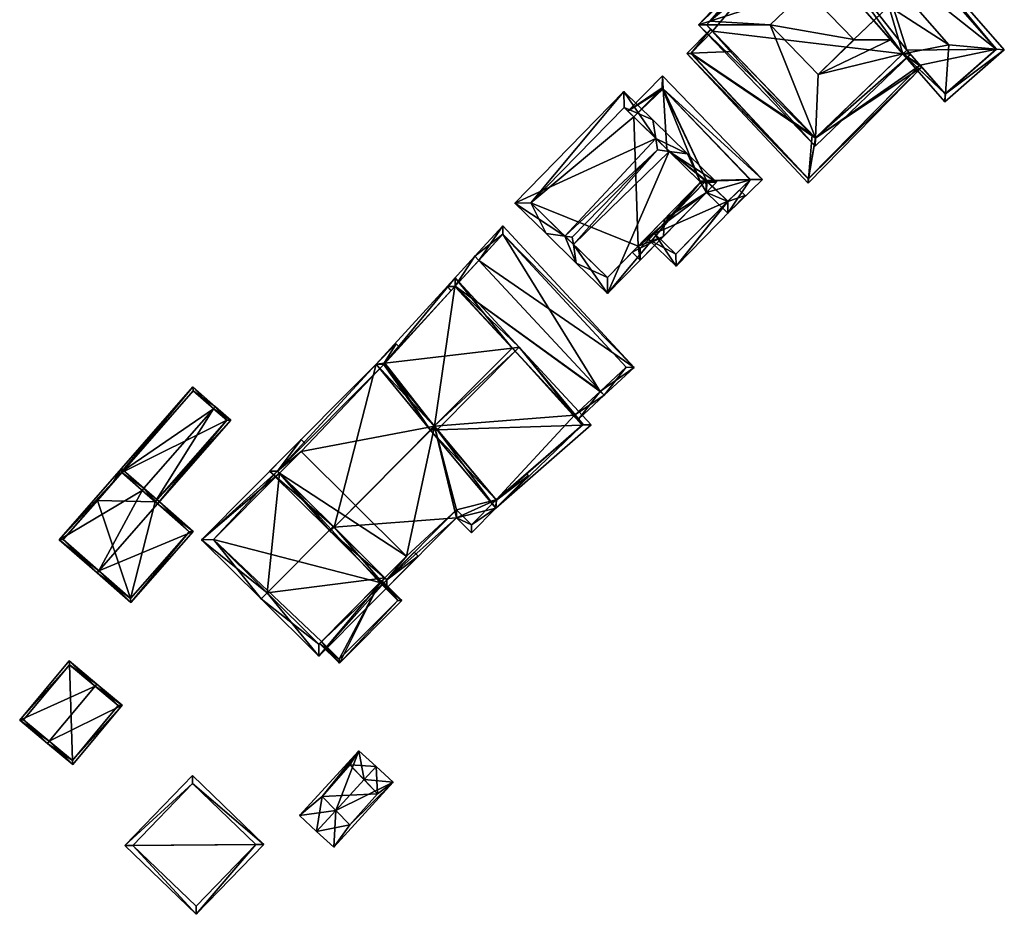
# Model space of a CAD drawing. Header units: inches. Extents: x 2528110 to 2532513, y 1151075 to 1152012.
# Tile 1 of 99: x 2528122 to 2528209, y 1151768 to 1151848. Entities that reach past the tile are written whole.
import ezdxf

# ---------------------------------------------------------------- set-up
doc = ezdxf.new("R2010")
doc.units = ezdxf.units.IN
doc.header["$MEASUREMENT"] = 0
doc.layers.add('Gebaeude Einzelhaus', color=10, linetype='Continuous')

msp = doc.modelspace()

# ---------------------------------------------------------------- meshes
at = {"layer": 'Gebaeude Einzelhaus'}
mesh = msp.add_polyface(dxfattribs=at)
corners = [(2528208.156, 1151844.92, 384.48), (2528195.738, 1151859.885, 384.011), (2528195.705, 1151859.164, 384.48), (2528208.876, 1151844.856, 384.011), (2528195.513, 1151854.965, 387.211), (2528203.969, 1151845.29, 387.211), (2528203.651, 1151840.953, 384.461), (2528203.599, 1151840.244, 384.011), (2528191.362, 1151856.061, 384.011), (2528190.461, 1151855.273, 384.011), (2528199.892, 1151844.485, 384.011), (2528198.659, 1151848.731, 385.67), (2528194.659, 1151853.307, 385.67), (2528193.305, 1151852.02, 384.011), (2528197.306, 1151847.443, 384.011), (2528208.171, 1151844.903, 384.46), (2528195.691, 1151859.18, 384.461), (2528191.708, 1151855.699, 384.461), (2528203.646, 1151840.949, 384.455), (2528200.253, 1151844.832, 384.456), (2528182.489, 1151847.071, 381.781), (2528181.796, 1151847.07, 381.304), (2528192.12, 1151836.325, 381.304), (2528192.149, 1151837.047, 381.801), (2528188.14, 1151847.076, 385.67), (2528192.379, 1151842.664, 385.67), (2528199.892, 1151844.485, 381.801), (2528198.801, 1151845.734, 383.447), (2528195.571, 1151845.731, 385.67), (2528200.582, 1151844.455, 381.304), (2528200.253, 1151844.832, 381.801), (2528195.555, 1151845.778, 385.649), (2528197.306, 1151847.443, 383.331), (2528191.794, 1151853.749, 382.918), (2528191.237, 1151854.386, 382.874), (2528191.333, 1151850.144, 385.67), (2528192.085, 1151856.028, 381.178), (2528191.178, 1151856.978, 381.166), (2528191.195, 1151856.235, 381.655), (2528191.362, 1151856.061, 381.657), (2528191.202, 1151855.921, 381.863), (2528191.708, 1151855.699, 381.661), (2528193.305, 1151852.02, 383.023), (2528195.54, 1151845.764, 385.67), (2528190.461, 1151855.273, 381.787), (2528182.786, 1151847.389, 381.757), (2528192.134, 1151837.032, 381.781), (2528191.179, 1151856.252, 381.634), (2528182.487, 1151847.073, 381.778), (2528199.892, 1151844.485, 380.578), (2528200.253, 1151844.832, 380.575), (2528201.417, 1151843.5, 380.251), (2528203.646, 1151840.949, 370.803), (2528201.417, 1151843.5, 370.803), (2528208.171, 1151844.903, 370.803), (2528195.691, 1151859.18, 370.803), (2528191.708, 1151855.699, 370.803), (2528191.362, 1151856.061, 381.643), (2528191.362, 1151856.061, 370.803), (2528190.461, 1151855.273, 370.803), (2528199.892, 1151844.485, 370.803), (2528200.253, 1151844.832, 370.803), (2528191.179, 1151856.252, 370.803), (2528182.487, 1151847.073, 370.803), (2528183.036, 1151846.502, 380.249), (2528184.761, 1151844.706, 380.688), (2528183.036, 1151846.502, 370.803), (2528191.846, 1151837.332, 380.711), (2528192.134, 1151837.032, 380.635), (2528192.147, 1151837.045, 380.635), (2528192.134, 1151837.032, 370.803)]
mesh.append_faces([[corners[k] for k in face] for face in [(35, 11, 12), (35, 43, 11), (21, 48, 20), (21, 45, 48), (38, 47, 37), (37, 45, 21), (37, 47, 45), (36, 38, 37), (36, 39, 38), (36, 41, 39), (46, 23, 22), (21, 46, 22), (21, 20, 46), (29, 26, 30), (22, 23, 29), (29, 23, 26), (43, 25, 28), (43, 24, 25), (43, 35, 24), (24, 45, 20), (20, 45, 21), (24, 35, 45), (37, 44, 38), (38, 44, 40), (44, 45, 34), (34, 45, 35), (37, 21, 44), (44, 21, 45), (28, 31, 43), (35, 42, 33), (36, 39, 41), (36, 38, 39), (39, 38, 40), (36, 37, 38), (33, 34, 35), (28, 27, 31), (31, 27, 32), (26, 29, 30), (26, 23, 29), (29, 23, 22), (28, 25, 27), (27, 25, 26), (26, 25, 23), (20, 23, 24), (24, 23, 25), (20, 22, 23), (20, 21, 22), (18, 6, 7), (19, 18, 10), (10, 18, 7), (16, 17, 8), (2, 16, 1), (0, 2, 1), (1, 16, 8), (15, 0, 3), (6, 15, 3), (7, 6, 3), (3, 0, 1), (10, 11, 14), (12, 9, 13), (11, 4, 12), (12, 4, 9), (10, 5, 11), (11, 5, 4), (10, 6, 5), (10, 7, 6), (2, 8, 4), (4, 8, 9), (2, 1, 8), (6, 0, 5), (6, 3, 0), (6, 7, 3), (0, 4, 5), (0, 2, 4), (3, 1, 0), (0, 1, 2)]], dxfattribs={"color": 13})
mesh.append_faces([[corners[k] for k in face] for face in [(31, 11, 43), (31, 14, 11), (31, 32, 14), (12, 13, 35), (35, 13, 42), (66, 60, 70), (66, 59, 60), (59, 62, 58), (66, 63, 59), (59, 63, 62), (23, 69, 26), (26, 69, 49), (68, 69, 46), (46, 69, 23), (46, 67, 68), (46, 65, 67), (64, 63, 66), (46, 20, 65), (65, 20, 64), (64, 20, 63), (20, 48, 63), (45, 63, 48), (45, 62, 63), (45, 47, 62), (57, 58, 47), (47, 58, 62), (39, 57, 38), (38, 57, 47), (61, 54, 53), (53, 54, 52), (61, 55, 54), (60, 56, 61), (61, 56, 55), (60, 59, 56), (56, 59, 58), (41, 8, 17), (41, 39, 8), (41, 57, 39), (41, 56, 57), (57, 56, 58), (16, 41, 17), (16, 55, 41), (41, 55, 56), (2, 55, 16), (2, 0, 55), (55, 0, 54), (0, 15, 54), (15, 6, 54), (18, 52, 54), (6, 18, 54), (52, 51, 53), (51, 30, 50), (52, 18, 51), (51, 18, 30), (30, 18, 19), (26, 30, 10), (10, 30, 19), (26, 49, 30), (30, 49, 50), (14, 27, 10), (10, 27, 26), (14, 32, 27), (13, 33, 42), (13, 9, 33), (33, 9, 34), (34, 9, 44), (9, 40, 44), (9, 8, 40), (40, 8, 39)]], dxfattribs={"color": 41})
mesh = msp.add_polyface(dxfattribs=at)
corners = [(2528191.529, 1151833.437, 380.251), (2528192.134, 1151837.032, 380.635), (2528191.846, 1151837.332, 380.711), (2528192.147, 1151837.045, 380.635), (2528201.582, 1151843.311, 380.205), (2528191.497, 1151833.049, 380.205), (2528199.892, 1151844.485, 380.578), (2528201.417, 1151843.5, 380.251), (2528200.253, 1151844.832, 380.575), (2528181.124, 1151844.556, 380.249), (2528184.761, 1151844.706, 380.688), (2528180.759, 1151844.541, 380.205), (2528193.002, 1151856.83, 380.224), (2528193.001, 1151857, 380.205), (2528192.993, 1151856.822, 380.226), (2528193.093, 1151856.91, 380.205), (2528191.812, 1151855.79, 380.205), (2528183.036, 1151846.502, 380.249), (2528182.863, 1151846.682, 380.205), (2528181.105, 1151844.537, 380.245), (2528191.502, 1151833.41, 380.245), (2528183.036, 1151846.502, 370.803), (2528181.105, 1151844.537, 370.803), (2528191.502, 1151833.41, 370.803), (2528201.417, 1151843.5, 370.803), (2528192.134, 1151837.032, 370.803), (2528199.892, 1151844.485, 370.803), (2528200.253, 1151844.832, 370.803)]
mesh.append_faces([[corners[k] for k in face] for face in [(9, 19, 11), (12, 14, 13), (11, 18, 9), (9, 18, 17), (16, 13, 14), (15, 12, 13), (0, 5, 20), (11, 20, 5), (11, 19, 20), (5, 0, 4), (4, 0, 7), (9, 18, 11), (9, 17, 18), (9, 10, 17), (13, 16, 14), (15, 13, 12), (12, 13, 14), (0, 11, 5), (0, 9, 11), (0, 2, 9), (9, 2, 10), (6, 7, 8), (3, 4, 6), (6, 4, 7), (3, 0, 4), (4, 0, 5), (3, 1, 0), (0, 1, 2)]], dxfattribs={"color": 13})
mesh.append_faces([[corners[k] for k in face] for face in [(24, 26, 27), (23, 25, 24), (24, 25, 26), (23, 22, 25), (25, 22, 21), (7, 0, 24), (24, 0, 23), (0, 20, 23), (20, 19, 23), (23, 19, 22), (19, 9, 22), (22, 9, 21), (21, 9, 17)]], dxfattribs={"color": 41})
mesh = msp.add_polyface(dxfattribs=at)
corners = [(2528178.649, 1151841.408, 377.636), (2528175.516, 1151839.43, 377.355), (2528176.052, 1151838.905, 377.601), (2528178.579, 1151842.561, 377.355), (2528178.976, 1151836.046, 378.94), (2528187.462, 1151833.359, 377.308), (2528182.531, 1151833.232, 378.696), (2528186.354, 1151833.331, 377.62), (2528182.425, 1151833.23, 378.725), (2528181.87, 1151833.216, 378.881), (2528176.428, 1151827.454, 377.626), (2528175.904, 1151826.917, 377.355), (2528176.619, 1151826.218, 377.355), (2528178.68, 1151828.325, 378.421), (2528178.729, 1151829.449, 378.724), (2528178.745, 1151829.822, 378.825), (2528181.969, 1151833.119, 378.826), (2528182.49, 1151832.223, 378.421), (2528184.38, 1151830.375, 377.355), (2528178.575, 1151841.485, 377.601), (2528186.402, 1151833.377, 377.595), (2528176.607, 1151827.279, 377.626), (2528184.383, 1151831.421, 377.649), (2528182.531, 1151833.233, 378.696), (2528182.478, 1151833.284, 378.697), (2528186.402, 1151833.377, 370.765), (2528178.575, 1151841.485, 370.765), (2528176.052, 1151838.905, 370.765), (2528176.428, 1151827.454, 370.765), (2528176.607, 1151827.279, 370.765), (2528177.89, 1151828.591, 376.88), (2528182.437, 1151833.243, 376.88), (2528177.89, 1151828.591, 370.765), (2528182.478, 1151833.284, 376.88), (2528182.519, 1151833.245, 376.88), (2528184.368, 1151831.436, 376.88), (2528184.383, 1151831.421, 376.88), (2528184.368, 1151831.436, 370.765), (2528184.383, 1151831.421, 370.765), (2528182.478, 1151833.284, 370.765), (2528181.969, 1151833.119, 370.765)]
mesh.append_faces([[corners[k] for k in face] for face in [(8, 24, 23), (5, 7, 20), (23, 22, 17), (8, 23, 17), (7, 18, 22), (22, 18, 17), (7, 5, 18), (14, 17, 13), (14, 8, 17), (13, 21, 14), (21, 11, 10), (13, 12, 21), (21, 12, 11), (0, 5, 20), (0, 3, 5), (3, 19, 1), (1, 19, 2), (3, 0, 19), (7, 18, 5), (8, 17, 6), (6, 17, 7), (7, 17, 18), (17, 14, 13), (17, 15, 14), (8, 16, 17), (17, 16, 15), (8, 9, 16), (10, 14, 15), (10, 13, 14), (10, 12, 13), (10, 11, 12), (6, 4, 8), (8, 4, 9), (5, 0, 7), (7, 0, 6), (6, 0, 4), (5, 3, 0), (0, 2, 4), (3, 1, 0), (0, 1, 2)]], dxfattribs={"color": 13})
mesh.append_faces([[corners[k] for k in face] for face in [(26, 40, 27), (40, 32, 28), (28, 32, 29), (26, 39, 40), (40, 39, 32), (26, 25, 39), (39, 25, 37), (37, 25, 38), (7, 36, 25), (25, 36, 38), (7, 22, 36), (36, 37, 38), (36, 35, 37), (36, 22, 35), (35, 22, 34), (34, 22, 23), (33, 23, 24), (33, 34, 23), (20, 7, 25), (31, 24, 8), (31, 33, 24), (30, 29, 32), (30, 21, 29), (8, 14, 31), (31, 14, 30), (30, 14, 21), (29, 21, 28), (28, 21, 10), (2, 19, 27), (27, 19, 26), (19, 0, 26), (0, 25, 26), (0, 20, 25)]], dxfattribs={"color": 41})
mesh = msp.add_polyface(dxfattribs=at)
corners = [(2528177.994, 1151837.006, 386.605), (2528180.821, 1151835.64, 385.687), (2528177.74, 1151838.653, 385.687), (2528179.169, 1151835.857, 386.605), (2528178.151, 1151835.991, 387.171), (2528175.179, 1151841.158, 383.221), (2528165.518, 1151831.279, 383.221), (2528169.939, 1151828.353, 386.806), (2528168.288, 1151828.57, 385.889), (2528170.596, 1151828.266, 387.171), (2528170.951, 1151825.965, 385.889), (2528170.697, 1151827.613, 386.807), (2528173.723, 1151823.256, 383.221), (2528183.383, 1151833.135, 383.221), (2528175.195, 1151839.744, 383.91), (2528166.931, 1151831.295, 383.909), (2528173.706, 1151824.67, 383.91), (2528181.969, 1151833.119, 383.909), (2528178.976, 1151836.046, 378.94), (2528176.052, 1151838.905, 377.601), (2528175.195, 1151839.744, 370.765), (2528181.87, 1151833.216, 378.881), (2528181.969, 1151833.119, 378.826), (2528176.052, 1151838.905, 370.765), (2528166.931, 1151831.295, 370.765), (2528173.706, 1151824.67, 370.765), (2528176.428, 1151827.454, 377.626), (2528178.745, 1151829.822, 378.825), (2528176.428, 1151827.454, 370.765), (2528181.969, 1151833.119, 370.765)]
mesh.append_faces([[corners[k] for k in face] for face in [(12, 17, 13), (13, 17, 1), (1, 17, 3), (12, 16, 17), (12, 10, 16), (16, 10, 11), (11, 10, 7), (7, 10, 8), (1, 0, 2), (1, 3, 0), (5, 15, 6), (6, 15, 8), (8, 15, 7), (0, 14, 2), (2, 14, 5), (5, 14, 15), (11, 4, 9), (11, 3, 4), (3, 13, 1), (10, 12, 11), (11, 12, 3), (3, 12, 13), (7, 11, 9), (8, 10, 7), (7, 10, 11), (0, 7, 4), (4, 7, 9), (0, 6, 7), (7, 6, 8), (2, 5, 0), (0, 5, 6), (3, 0, 4), (3, 1, 0), (0, 1, 2)]], dxfattribs={"color": 13})
mesh.append_faces([[corners[k] for k in face] for face in [(23, 24, 20), (23, 28, 24), (24, 28, 25), (23, 29, 28), (17, 27, 22), (26, 25, 28), (17, 16, 27), (27, 16, 26), (26, 16, 25), (7, 16, 11), (7, 15, 16), (16, 15, 25), (25, 15, 24), (15, 20, 24), (15, 14, 20), (20, 19, 23), (18, 17, 21), (21, 17, 22), (18, 3, 17), (18, 0, 3), (20, 14, 19), (19, 14, 18), (18, 14, 0)]], dxfattribs={"color": 41})
mesh = msp.add_polyface(dxfattribs=at)
corners = [(2528177.89, 1151828.591, 376.88), (2528177.365, 1151828.054, 376.88), (2528179.791, 1151825.683, 376.88), (2528184.383, 1151831.421, 376.88), (2528185.919, 1151831.949, 376.88), (2528184.368, 1151831.436, 376.88), (2528185.426, 1151832.431, 376.88), (2528182.437, 1151833.243, 376.88), (2528182.519, 1151833.245, 376.88), (2528182.478, 1151833.284, 376.88), (2528179.779, 1151826.743, 376.88), (2528177.89, 1151828.591, 370.765), (2528179.779, 1151826.743, 370.765), (2528184.368, 1151831.436, 370.765), (2528182.478, 1151833.284, 370.765)]
mesh.append_faces([[corners[k] for k in face] for face in [(4, 3, 6), (3, 10, 5), (10, 1, 0), (4, 2, 3), (3, 2, 10), (10, 2, 1), (7, 8, 9), (0, 5, 7), (7, 5, 8), (3, 4, 6), (0, 2, 5), (5, 2, 3), (3, 2, 4), (0, 1, 2)]], dxfattribs={"color": 13})
mesh.append_faces([[corners[k] for k in face] for face in [(11, 13, 12), (11, 14, 13), (12, 13, 10), (10, 13, 5), (12, 10, 11), (11, 10, 0)]], dxfattribs={"color": 41})
mesh = msp.add_polyface(dxfattribs=at)
corners = [(2528170.796, 1151812.492, 379.662), (2528171.135, 1151812.126, 379.662), (2528173.424, 1151814.254, 381.091), (2528173.084, 1151814.619, 381.091), (2528160.216, 1151823.904, 379.671), (2528162.319, 1151826.199, 381.091), (2528161.978, 1151826.566, 381.091), (2528159.519, 1151823.884, 379.432), (2528159.871, 1151823.528, 379.439), (2528159.861, 1151823.516, 379.432), (2528160.2, 1151823.886, 379.66), (2528176.08, 1151816.723, 379.432), (2528164.436, 1151829.25, 379.432), (2528173.059, 1151814.596, 381.075), (2528175.374, 1151816.749, 379.66), (2528164.439, 1151828.513, 379.66), (2528173.059, 1151814.596, 370.732), (2528175.374, 1151816.749, 370.732), (2528164.439, 1151828.513, 370.732), (2528160.216, 1151823.904, 370.732), (2528160.2, 1151823.886, 370.732), (2528170.796, 1151812.492, 370.732), (2528170.794, 1151812.49, 370.732)]
mesh.append_faces([[corners[k] for k in face] for face in [(7, 10, 8), (7, 4, 10), (7, 6, 4), (4, 6, 5), (13, 3, 2), (12, 15, 6), (6, 15, 5), (14, 2, 3), (12, 11, 15), (15, 11, 14), (14, 11, 2), (2, 1, 13), (13, 1, 0), (7, 8, 9), (5, 12, 6), (3, 11, 5), (5, 11, 12), (3, 2, 11), (4, 7, 10), (10, 7, 8), (8, 7, 9), (4, 6, 7), (4, 5, 6), (0, 3, 4), (4, 3, 5), (0, 2, 3), (0, 1, 2)]], dxfattribs={"color": 13})
mesh.append_faces([[corners[k] for k in face] for face in [(16, 18, 17), (21, 19, 16), (16, 19, 18), (21, 20, 19), (21, 22, 20), (16, 0, 21), (16, 13, 0), (15, 4, 5), (15, 19, 4), (4, 19, 10), (10, 19, 20), (15, 18, 19), (15, 14, 18), (18, 14, 17), (14, 16, 17), (14, 3, 16), (3, 13, 16)]], dxfattribs={"color": 41})
mesh = msp.add_polyface(dxfattribs=at)
corners = [(2528153.983, 1151817.099, 381.887), (2528160.214, 1151824.641, 381.615), (2528153.221, 1151817.009, 381.615), (2528165.287, 1151818.434, 385.921), (2528165.9, 1151818.506, 386.14), (2528165.535, 1151818.167, 386.14), (2528158.363, 1151811.519, 386.14), (2528157.995, 1151811.178, 386.14), (2528158.632, 1151811.198, 385.92), (2528163.834, 1151804.246, 381.22), (2528171.487, 1151811.608, 381.491), (2528172.274, 1151811.633, 381.22), (2528160.216, 1151823.904, 381.886), (2528153.883, 1151816.99, 381.894), (2528163.889, 1151804.958, 381.491), (2528158.38, 1151811.498, 386.126), (2528171.558, 1151811.67, 381.49), (2528160.216, 1151823.904, 379.671), (2528170.796, 1151812.492, 379.662), (2528171.558, 1151811.67, 370.732), (2528170.796, 1151812.492, 370.732), (2528153.883, 1151816.99, 381.842), (2528160.2, 1151823.886, 379.66), (2528153.883, 1151816.99, 370.732), (2528160.2, 1151823.886, 370.732), (2528153.895, 1151816.976, 381.851), (2528158.364, 1151811.518, 385.157), (2528153.895, 1151816.976, 370.732), (2528158.38, 1151811.498, 385.169), (2528163.864, 1151804.988, 381.441), (2528163.889, 1151804.958, 381.424), (2528158.382, 1151811.496, 385.17), (2528163.865, 1151804.987, 370.732), (2528163.889, 1151804.958, 370.732), (2528170.794, 1151812.49, 370.732), (2528158.38, 1151811.498, 370.732)]
mesh.append_faces([[corners[k] for k in face] for face in [(3, 12, 4), (5, 3, 4), (16, 5, 4), (11, 10, 16), (11, 16, 4), (14, 10, 9), (9, 10, 11), (8, 14, 7), (15, 8, 7), (6, 15, 7), (13, 6, 7), (7, 14, 9), (0, 13, 2), (2, 13, 7), (12, 0, 1), (4, 12, 1), (1, 0, 2), (5, 10, 4), (4, 10, 11), (6, 8, 5), (5, 8, 10), (6, 7, 8), (8, 9, 10), (10, 9, 11), (8, 7, 9), (6, 0, 7), (7, 0, 2), (5, 3, 6), (6, 3, 0), (5, 4, 3), (4, 1, 3), (3, 1, 0), (0, 1, 2)]], dxfattribs={"color": 13})
mesh.append_faces([[corners[k] for k in face] for face in [(24, 27, 23), (34, 35, 24), (24, 35, 27), (34, 32, 35), (20, 19, 34), (34, 19, 32), (32, 19, 33), (19, 10, 33), (33, 10, 30), (30, 10, 14), (19, 16, 10), (30, 32, 33), (30, 29, 32), (31, 15, 28), (29, 8, 31), (31, 8, 15), (30, 14, 29), (29, 14, 8), (26, 15, 6), (26, 28, 15), (25, 21, 27), (27, 21, 23), (6, 13, 26), (26, 13, 25), (25, 13, 21), (23, 22, 24), (22, 12, 17), (21, 0, 23), (23, 0, 22), (22, 0, 12), (21, 13, 0), (18, 19, 20), (18, 16, 19), (18, 5, 16), (18, 3, 5), (18, 17, 3), (3, 17, 12)]], dxfattribs={"color": 41})
mesh = msp.add_polyface(dxfattribs=at)
corners = [(2528149.489, 1151802.556, 385.17), (2528149.136, 1151802.201, 385.17), (2528154.168, 1151797.196, 382.047), (2528160.338, 1151803.399, 382.049), (2528163.834, 1151804.246, 381.22), (2528161.673, 1151802.073, 381.22), (2528163.864, 1151804.988, 381.441), (2528158.382, 1151811.496, 385.17), (2528163.889, 1151804.958, 381.424), (2528166.718, 1151807.144, 381.22), (2528166.563, 1151807.298, 381.316), (2528155.001, 1151818.798, 381.615), (2528153.883, 1151816.99, 381.842), (2528155.283, 1151818.518, 381.802), (2528153.221, 1151817.009, 381.615), (2528153.895, 1151816.976, 381.851), (2528143.786, 1151807.523, 381.615), (2528158.364, 1151811.518, 385.157), (2528158.38, 1151811.498, 385.169), (2528144.494, 1151807.525, 381.851), (2528161.67, 1151802.78, 381.441), (2528154.166, 1151797.904, 382.267), (2528160.335, 1151804.105, 382.269), (2528144.494, 1151807.525, 381.145), (2528153.895, 1151816.976, 370.732), (2528144.494, 1151807.525, 370.732), (2528149.416, 1151802.629, 384.755), (2528153.989, 1151798.08, 381.287), (2528154.166, 1151797.904, 381.153), (2528144.67, 1151807.35, 381.274), (2528144.67, 1151807.35, 370.732), (2528153.989, 1151798.08, 370.732), (2528154.166, 1151797.904, 370.732), (2528160.335, 1151804.105, 370.732), (2528161.67, 1151802.78, 370.732), (2528163.865, 1151804.987, 370.732), (2528146.579, 1151809.269, 370.732), (2528158.38, 1151811.498, 370.732), (2528155.898, 1151800, 370.732)]
mesh.append_faces([[corners[k] for k in face] for face in [(21, 1, 0), (21, 2, 1), (20, 3, 22), (22, 3, 21), (21, 3, 2), (20, 5, 3), (8, 4, 6), (6, 4, 20), (20, 4, 5), (10, 9, 8), (8, 9, 4), (1, 19, 0), (12, 11, 13), (19, 14, 15), (15, 14, 12), (12, 14, 11), (1, 16, 19), (19, 16, 14), (17, 0, 18), (18, 0, 7), (0, 16, 1), (15, 14, 17), (17, 14, 0), (0, 14, 16), (15, 12, 14), (14, 12, 11), (11, 12, 13), (8, 9, 10), (6, 4, 8), (8, 4, 9), (0, 3, 7), (7, 3, 6), (6, 3, 4), (4, 3, 5), (0, 2, 3), (0, 1, 2)]], dxfattribs={"color": 13})
mesh.append_faces([[corners[k] for k in face] for face in [(25, 36, 30), (38, 32, 31), (38, 33, 32), (33, 35, 34), (36, 37, 38), (38, 37, 33), (33, 37, 35), (25, 24, 36), (36, 24, 37), (34, 35, 20), (20, 35, 6), (20, 33, 34), (20, 22, 33), (22, 28, 33), (33, 28, 32), (22, 21, 28), (28, 31, 32), (28, 27, 31), (29, 23, 30), (30, 23, 25), (26, 19, 29), (29, 19, 23), (26, 0, 19), (28, 21, 27), (27, 21, 26), (26, 21, 0), (23, 24, 25), (23, 15, 24), (23, 19, 15)]], dxfattribs={"color": 41})
mesh = msp.add_polyface(dxfattribs=at)
corners = [(2528136.993, 1151814.985, 376.301), (2528130.794, 1151807.637, 376.36), (2528130.844, 1151807.593, 376.381), (2528130.657, 1151807.757, 376.301), (2528132.652, 1151806.009, 377.146), (2528130.68, 1151807.405, 376.381), (2528138.823, 1151813.048, 377.146), (2528132.487, 1151805.821, 377.146), (2528138.988, 1151813.236, 377.146), (2528133.65, 1151804.801, 376.419), (2528133.838, 1151804.637, 376.301), (2528140.338, 1151812.053, 376.301), (2528139.985, 1151812.029, 376.419), (2528137.016, 1151814.633, 376.38), (2528139.985, 1151812.029, 371.061), (2528137.016, 1151814.633, 371.061), (2528130.68, 1151807.405, 371.061), (2528133.65, 1151804.802, 371.061)]
mesh.append_faces([[corners[k] for k in face] for face in [(0, 13, 1), (1, 13, 2), (6, 13, 8), (6, 8, 12), (8, 13, 0), (11, 12, 8), (10, 12, 11), (10, 9, 12), (3, 0, 1), (9, 4, 7), (9, 6, 4), (9, 11, 6), (6, 11, 8), (9, 10, 11), (0, 6, 8), (4, 5, 7), (0, 2, 6), (6, 2, 4), (4, 2, 5), (3, 1, 0), (0, 1, 2)]], dxfattribs={"color": 13})
mesh.append_faces([[corners[k] for k in face] for face in [(14, 16, 15), (14, 17, 16), (14, 12, 17), (17, 12, 9), (2, 16, 5), (13, 15, 2), (2, 15, 16), (13, 14, 15), (6, 12, 13), (13, 12, 14)]], dxfattribs={"color": 41})
mesh = msp.add_polyface(dxfattribs=at)
corners = [(2528146.576, 1151810.329, 380.884), (2528144.494, 1151807.525, 381.145), (2528146.931, 1151809.975, 381.145), (2528137.751, 1151801.456, 380.884), (2528144.67, 1151807.35, 381.274), (2528143.558, 1151796.74, 384.755), (2528143.029, 1151796.208, 384.755), (2528149.416, 1151802.629, 384.755), (2528148.134, 1151791.13, 380.884), (2528154.166, 1151797.904, 381.153), (2528156.958, 1151800.003, 380.884), (2528153.989, 1151798.08, 381.287), (2528156.604, 1151800.355, 381.152), (2528148.131, 1151792.191, 381.287), (2528138.813, 1151801.459, 381.275), (2528138.813, 1151801.459, 370.732), (2528144.67, 1151807.35, 370.732), (2528148.131, 1151792.191, 370.732), (2528153.559, 1151797.649, 377.051), (2528153.989, 1151798.08, 370.732), (2528148.379, 1151792.441, 377.051), (2528148.379, 1151792.441, 370.732), (2528153.559, 1151797.649, 370.732), (2528146.579, 1151809.269, 370.732), (2528155.898, 1151800, 370.732)]
mesh.append_faces([[corners[k] for k in face] for face in [(1, 0, 2), (1, 3, 0), (4, 14, 1), (1, 14, 3), (3, 14, 6), (6, 14, 5), (9, 13, 11), (13, 6, 5), (9, 8, 13), (13, 8, 6), (12, 10, 9), (9, 10, 8), (5, 11, 7), (9, 10, 12), (5, 8, 11), (11, 8, 9), (9, 8, 10), (5, 6, 8), (4, 5, 7), (4, 3, 5), (5, 3, 6), (4, 1, 3), (3, 1, 0), (0, 1, 2)]], dxfattribs={"color": 13})
mesh.append_faces([[corners[k] for k in face] for face in [(15, 21, 17), (16, 22, 15), (15, 22, 21), (16, 19, 22), (16, 24, 19), (16, 23, 24), (19, 18, 22), (20, 17, 21), (18, 13, 20), (20, 13, 17), (19, 11, 18), (18, 11, 13), (5, 14, 13), (13, 14, 17), (17, 14, 15), (15, 4, 16), (15, 14, 4)]], dxfattribs={"color": 41})
mesh = msp.add_polyface(dxfattribs=at)
corners = [(2528133.851, 1151804.625, 377.724), (2528137.013, 1151802.186, 376.301), (2528134.016, 1151804.813, 377.724), (2528128.659, 1151798.699, 377.724), (2528131.49, 1151795.885, 376.301), (2528128.494, 1151798.511, 377.724), (2528132.652, 1151806.009, 377.146), (2528132.487, 1151805.821, 377.146), (2528125.134, 1151801.456, 376.301), (2528130.68, 1151807.405, 376.381), (2528130.794, 1151807.637, 376.36), (2528130.844, 1151807.593, 376.381), (2528130.657, 1151807.757, 376.301), (2528131.466, 1151796.238, 376.391), (2528136.66, 1151802.163, 376.39), (2528125.486, 1151801.48, 376.38), (2528129.86, 1151806.47, 376.381), (2528133.65, 1151804.801, 376.419), (2528133.65, 1151804.802, 371.061), (2528136.66, 1151802.163, 371.061), (2528130.68, 1151807.405, 371.061), (2528128.519, 1151804.94, 371.061), (2528125.486, 1151801.48, 371.061), (2528131.466, 1151796.238, 371.061)]
mesh.append_faces([[corners[k] for k in face] for face in [(10, 11, 9), (16, 12, 10), (16, 8, 12), (16, 15, 8), (8, 15, 5), (5, 15, 3), (6, 0, 7), (6, 2, 0), (0, 2, 14), (14, 2, 1), (4, 13, 14), (4, 14, 1), (5, 13, 4), (5, 3, 13), (3, 8, 5), (8, 9, 12), (12, 9, 10), (10, 9, 11), (0, 7, 3), (3, 7, 8), (8, 7, 9), (0, 6, 7), (0, 2, 6), (4, 3, 5), (4, 1, 3), (3, 1, 0), (0, 1, 2)]], dxfattribs={"color": 13})
mesh.append_faces([[corners[k] for k in face] for face in [(18, 21, 20), (19, 23, 18), (18, 23, 21), (21, 23, 22), (14, 23, 19), (14, 13, 23), (3, 23, 13), (3, 22, 23), (3, 15, 22), (16, 21, 15), (15, 21, 22), (9, 20, 16), (16, 20, 21), (17, 14, 18), (18, 14, 19), (17, 0, 14), (17, 7, 0)]], dxfattribs={"color": 41})
mesh = msp.add_polyface(dxfattribs=at)
corners = [(2528148.379, 1151792.441, 377.051), (2528148.203, 1151792.264, 377.051), (2528149.96, 1151790.516, 377.051), (2528153.559, 1151797.649, 377.051), (2528155.493, 1151796.079, 377.051), (2528153.736, 1151797.826, 377.051), (2528149.959, 1151790.87, 377.051), (2528155.139, 1151796.078, 377.051), (2528153.559, 1151797.649, 370.732), (2528155.139, 1151796.078, 370.732), (2528148.379, 1151792.441, 370.732), (2528149.959, 1151790.87, 370.732)]
mesh.append_faces([[corners[k] for k in face] for face in [(2, 7, 4), (4, 7, 5), (5, 7, 3), (2, 6, 7), (2, 1, 6), (6, 1, 0), (3, 4, 5), (0, 2, 3), (3, 2, 4), (0, 1, 2)]], dxfattribs={"color": 13})
mesh.append_faces([[corners[k] for k in face] for face in [(9, 11, 8), (8, 11, 10), (7, 6, 9), (9, 6, 11), (11, 6, 10), (10, 6, 0), (9, 8, 7), (7, 8, 3)]], dxfattribs={"color": 41})
mesh = msp.add_polyface(dxfattribs=at)
corners = [(2528128.321, 1151788.471, 376.719), (2528130.721, 1151786.793, 376.55), (2528128.481, 1151788.663, 376.719), (2528124.258, 1151783.603, 376.719), (2528126.336, 1151781.541, 376.55), (2528124.098, 1151783.411, 376.719), (2528126.023, 1151790.715, 376.55), (2528121.639, 1151785.464, 376.55), (2528126.305, 1151781.894, 376.564), (2528121.991, 1151785.495, 376.563), (2528130.369, 1151786.761, 376.564), (2528126.054, 1151790.363, 376.563), (2528130.369, 1151786.761, 370.996), (2528126.054, 1151790.363, 370.996), (2528121.991, 1151785.495, 370.996), (2528126.305, 1151781.894, 370.996)]
mesh.append_faces([[corners[k] for k in face] for face in [(11, 9, 7), (6, 11, 7), (0, 11, 2), (10, 0, 2), (2, 11, 6), (1, 8, 10), (1, 10, 2), (4, 8, 1), (3, 8, 5), (9, 3, 5), (7, 9, 5), (5, 8, 4), (0, 7, 3), (3, 7, 5), (0, 6, 7), (0, 2, 6), (4, 3, 5), (4, 1, 3), (3, 1, 0), (0, 1, 2)]], dxfattribs={"color": 13})
mesh.append_faces([[corners[k] for k in face] for face in [(13, 15, 14), (12, 15, 13), (10, 15, 12), (8, 15, 10), (14, 15, 3), (3, 15, 8), (9, 14, 3), (13, 14, 11), (11, 14, 9), (12, 13, 0), (0, 13, 11), (10, 12, 0)]], dxfattribs={"color": 41})
mesh = msp.add_polyface(dxfattribs=at)
corners = [(2528149.65, 1151777.475, 376.6), (2528149.467, 1151774.222, 376.185), (2528154.736, 1151779.971, 376.185), (2528147.946, 1151775.616, 376.6), (2528152.148, 1151780.201, 376.6), (2528153.215, 1151781.365, 376.6), (2528151.694, 1151782.759, 376.185), (2528146.425, 1151777.01, 376.185), (2528153.35, 1151778.95, 376.252), (2528150.9, 1151776.2, 376.241), (2528150.9, 1151781.5, 376.238), (2528148.45, 1151778.7, 376.256), (2528148.45, 1151778.7, 370.704), (2528150.9, 1151776.2, 370.704), (2528153.35, 1151778.95, 370.704), (2528150.9, 1151781.5, 370.704)]
mesh.append_faces([[corners[k] for k in face] for face in [(0, 9, 3), (11, 0, 3), (3, 9, 1), (7, 11, 3), (6, 10, 11), (6, 11, 7), (4, 10, 5), (8, 4, 5), (5, 10, 6), (9, 8, 2), (1, 9, 2), (2, 8, 5), (0, 7, 3), (5, 6, 4), (4, 6, 0), (0, 6, 7), (0, 2, 4), (4, 2, 5), (3, 1, 0), (0, 1, 2)]], dxfattribs={"color": 13})
mesh.append_faces([[corners[k] for k in face] for face in [(12, 15, 14), (12, 14, 13), (10, 15, 12), (10, 12, 11), (14, 15, 4), (4, 15, 10), (8, 14, 4), (13, 14, 9), (9, 14, 8), (12, 13, 0), (0, 13, 9), (11, 12, 0)]], dxfattribs={"color": 41})
mesh = msp.add_polyface(dxfattribs=at)
corners = [(2528143.266, 1151774.463, 377.012), (2528130.968, 1151774.363, 376.537), (2528137.289, 1151768.265, 377.012), (2528136.945, 1151780.56, 376.537), (2528142.559, 1151774.45, 376.985), (2528131.675, 1151774.375, 376.564), (2528137.276, 1151768.973, 376.985), (2528136.958, 1151779.853, 376.564), (2528142.559, 1151774.45, 370.828), (2528136.958, 1151779.853, 370.828), (2528131.675, 1151774.375, 370.828), (2528137.276, 1151768.973, 370.828)]
mesh.append_faces([[corners[k] for k in face] for face in [(7, 5, 1), (3, 7, 1), (4, 7, 0), (0, 7, 3), (5, 6, 2), (2, 6, 4), (1, 5, 2), (2, 4, 0), (3, 1, 0), (0, 1, 2)]], dxfattribs={"color": 13})
mesh.append_faces([[corners[k] for k in face] for face in [(8, 11, 10), (8, 10, 9), (4, 11, 8), (6, 11, 4), (10, 11, 5), (5, 11, 6), (9, 10, 7), (7, 10, 5), (8, 9, 7), (4, 8, 7)]], dxfattribs={"color": 41})

doc.saveas('drawing.dxf')
